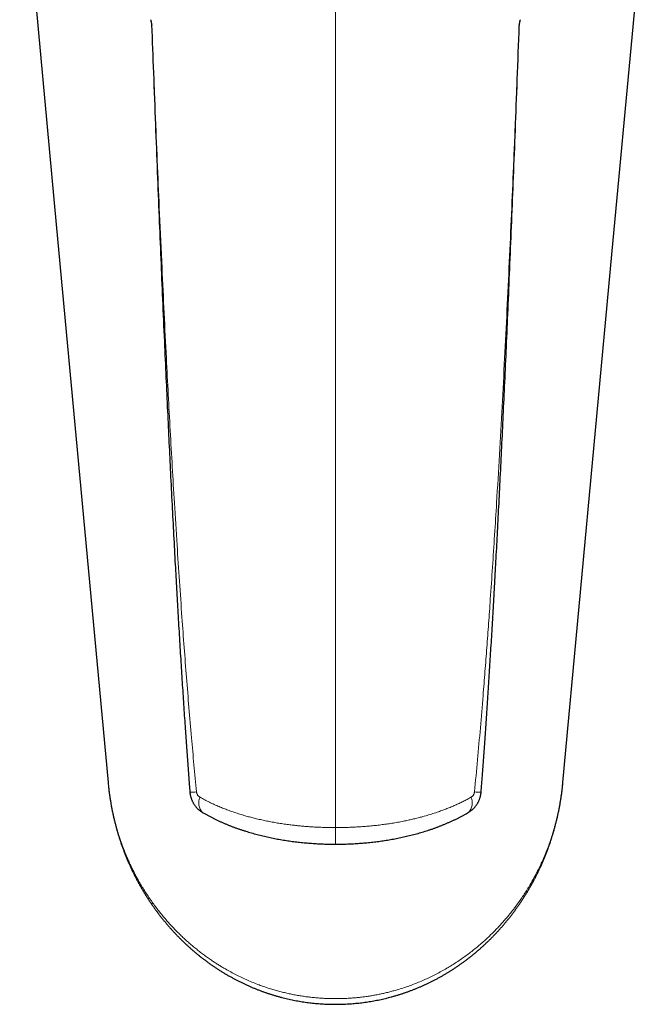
# Model space of a CAD drawing. Header units: millimetres. Extents: x 8 to 869, y 12 to 834.
# Tile 1 of 217: x 409 to 459, y 247 to 325. Entities that reach past the tile are written whole.
import ezdxf

# ---------------------------------------------------------------- set-up
doc = ezdxf.new("R2010")
doc.units = ezdxf.units.MM

msp = doc.modelspace()

# ---------------------------------------------------------------- linework, layer by layer
at = {"color": 252, "linetype": 'Continuous', "lineweight": 0}
msp.add_line((434.291, 261.119), (434.291, 349.975), dxfattribs=at)
at = {"color": 7, "linetype": 'Continuous', "lineweight": 30}
for p, q in [((416.423, 264.669), (416.435, 264.544)), ((416.435, 264.542), (416.448, 264.413))]:
    msp.add_line(p, q, dxfattribs=at)
at = {"color": 7, "linetype": 'Continuous', "lineweight": 30, "flags": 128}
for points in [[(409.477, 339.463), (412.355, 308.475), (416.422, 264.668)], [(452.16, 264.668), (456.01, 306.128), (457.696, 324.294), (458.459, 332.506), (459.105, 339.467)]]:
    msp.add_lwpolyline(points, dxfattribs=at)
at = {"color": 252, "linetype": 'Continuous', "lineweight": 0}
for centre, radius, start, end in [((422.948, 268.266), 4.363, 268.71262, 275.53132), ((445.634, 268.266), 4.363, 264.46914, 271.28657), ((424.551, 263.033), 1.01, 152.66191, 226.15504), ((444.031, 263.033), 1.01, 313.84069, 27.33881)]:
    msp.add_arc(centre, radius, start, end, dxfattribs=at)
at = {"color": 7, "linetype": 'Continuous', "lineweight": 30}
for points, knots in [([(419.757, 324.559), (419.76, 324.549), (419.767, 324.531), (419.779, 324.491), (419.791, 324.441), (419.804, 324.385), (419.817, 324.325), (419.83, 324.262), (419.843, 324.194), (419.852, 324.144), (419.857, 324.118), (419.857, 324.116)], [0, 0, 0, 0, 0.1299812, 0.2599753, 0.3934585, 0.5269588, 0.6423535, 0.757759, 0.8744848, 0.9912215, 1, 1, 1, 1]), ([(419.835, 324.231), (419.837, 324.224), (419.84, 324.207), (419.842, 324.185), (419.843, 324.168), (419.843, 324.163)], [0, 0, 0, 0, 0.326435, 0.782216, 1, 1, 1, 1]), ([(419.843, 324.163), (419.891, 322.9), (419.989, 320.286), (420.138, 316.426), (420.286, 312.662), (420.427, 309.146), (420.564, 305.825), (420.702, 302.557), (420.837, 299.452), (420.968, 296.522), (421.089, 293.877), (421.206, 291.385), (421.325, 288.934), (421.447, 286.514), (421.571, 284.117), (421.689, 281.904), (421.802, 279.867), (421.912, 277.937), (422.024, 276.031), (422.139, 274.142), (422.254, 272.329), (422.369, 270.582), (422.48, 268.942), (422.588, 267.413), (422.694, 265.947), (422.781, 264.786), (422.835, 264.096), (422.85, 263.904)], [0, 0, 0, 0, 0.062837, 0.13007, 0.192079, 0.250116, 0.305009, 0.35733, 0.412749, 0.459556, 0.503156, 0.544355, 0.583597, 0.625167, 0.664863, 0.702935, 0.73536, 0.766277, 0.799027, 0.830328, 0.860372, 0.889342, 0.917381, 0.942094, 0.965568, 0.990446, 1, 1, 1, 1]), ([(445.733, 263.904), (445.766, 264.333), (445.835, 265.228), (445.937, 266.609), (446.041, 268.07), (446.147, 269.606), (446.255, 271.208), (446.362, 272.869), (446.47, 274.577), (446.577, 276.342), (446.684, 278.169), (446.792, 280.07), (446.901, 282.057), (447.013, 284.147), (447.127, 286.342), (447.242, 288.636), (447.358, 291.023), (447.476, 293.517), (447.597, 296.139), (447.722, 298.92), (447.851, 301.887), (447.985, 305.033), (448.122, 308.345), (448.263, 311.821), (448.408, 315.501), (448.56, 319.437), (448.671, 322.352), (448.731, 323.964), (448.739, 324.163)], [0, 0, 0, 0, 0.02141, 0.044621, 0.068839, 0.094258, 0.121151, 0.148681, 0.177021, 0.206271, 0.236558, 0.268041, 0.300929, 0.335501, 0.372134, 0.410175, 0.4497, 0.490964, 0.534308, 0.580203, 0.629399, 0.681964, 0.736748, 0.794218, 0.854959, 0.919816, 0.990093, 1, 1, 1, 1]), ([(448.725, 324.116), (448.726, 324.118), (448.731, 324.147), (448.741, 324.202), (448.755, 324.276), (448.769, 324.345), (448.782, 324.405), (448.794, 324.456), (448.805, 324.498), (448.816, 324.534), (448.822, 324.55), (448.826, 324.559)], [0, 0, 0, 0, 0.008778, 0.137624, 0.266454, 0.397024, 0.527577, 0.644467, 0.761346, 0.880678, 1, 1, 1, 1]), ([(448.739, 324.163), (448.74, 324.173), (448.741, 324.193), (448.743, 324.215), (448.746, 324.227), (448.747, 324.231)], [0, 0, 0, 0, 0.398614, 0.847873, 1, 1, 1, 1]), ([(416.453, 264.36), (416.454, 264.352), (416.464, 264.255), (416.486, 264.071), (416.52, 263.802), (416.559, 263.526), (416.602, 263.245), (416.65, 262.965), (416.701, 262.687), (416.756, 262.41), (416.814, 262.134), (416.876, 261.86), (416.942, 261.587), (417.011, 261.315), (417.084, 261.045), (417.161, 260.776), (417.241, 260.507), (417.326, 260.24), (417.413, 259.975), (417.504, 259.711), (417.599, 259.449), (417.697, 259.189), (417.798, 258.932), (417.903, 258.675), (418.011, 258.421), (418.122, 258.169), (418.236, 257.919), (418.354, 257.671), (418.474, 257.426), (418.598, 257.182), (418.725, 256.941), (418.855, 256.701), (418.989, 256.464), (419.125, 256.23), (419.264, 255.997), (419.406, 255.767), (419.552, 255.539), (419.7, 255.313), (419.851, 255.091), (420.004, 254.871), (420.16, 254.653), (420.319, 254.439), (420.48, 254.226), (420.644, 254.017), (420.811, 253.81), (420.98, 253.607), (421.151, 253.406), (421.324, 253.208), (421.5, 253.013), (421.679, 252.821), (421.859, 252.632), (422.042, 252.446), (422.226, 252.263), (422.411, 252.084), (422.599, 251.908), (422.789, 251.735), (422.981, 251.564), (423.175, 251.397), (423.371, 251.233), (423.568, 251.072), (423.767, 250.915), (423.968, 250.76), (424.17, 250.609), (424.374, 250.461), (424.579, 250.316), (424.786, 250.175), (424.995, 250.037), (425.205, 249.902), (425.416, 249.77), (425.629, 249.641), (425.843, 249.516), (426.057, 249.395), (426.272, 249.277), (426.488, 249.162), (426.705, 249.051), (426.923, 248.944), (427.143, 248.839), (427.363, 248.738), (427.584, 248.64), (427.806, 248.545), (428.028, 248.454), (428.252, 248.366), (428.476, 248.281), (428.702, 248.2), (428.928, 248.122), (429.154, 248.048), (429.381, 247.977), (429.608, 247.909), (429.837, 247.844), (430.067, 247.782), (430.297, 247.724), (430.528, 247.669), (430.759, 247.618), (430.99, 247.57), (431.22, 247.525), (431.451, 247.484), (431.682, 247.446), (431.914, 247.411), (432.146, 247.379), (432.38, 247.351), (432.613, 247.326), (432.847, 247.304), (433.081, 247.286), (433.316, 247.271), (433.551, 247.259), (433.786, 247.25), (434.022, 247.245), (434.258, 247.242), (434.493, 247.244), (434.728, 247.248), (434.963, 247.256), (435.198, 247.267), (435.433, 247.281), (435.667, 247.299), (435.901, 247.319), (436.135, 247.344), (436.368, 247.371), (436.6, 247.401), (436.832, 247.435), (437.063, 247.472), (437.294, 247.513), (437.525, 247.556), (437.755, 247.603), (437.985, 247.653), (438.214, 247.707), (438.443, 247.764), (438.671, 247.824), (438.899, 247.887), (439.126, 247.954), (439.352, 248.023), (439.577, 248.096), (439.802, 248.172), (440.025, 248.252), (440.248, 248.335), (440.47, 248.42), (440.691, 248.51), (440.911, 248.602), (441.13, 248.698), (441.349, 248.797), (441.566, 248.899), (441.784, 249.005), (442, 249.114), (442.215, 249.226), (442.428, 249.341), (442.641, 249.46), (442.853, 249.582), (443.064, 249.708), (443.274, 249.837), (443.483, 249.969), (443.689, 250.104), (443.894, 250.242), (444.098, 250.383), (444.3, 250.527), (444.501, 250.675), (444.7, 250.826), (444.898, 250.979), (445.094, 251.136), (445.288, 251.297), (445.48, 251.46), (445.672, 251.626), (445.861, 251.796), (446.049, 251.969), (446.235, 252.146), (446.419, 252.325), (446.601, 252.507), (446.781, 252.692), (446.959, 252.88), (447.134, 253.071), (447.308, 253.264), (447.479, 253.461), (447.648, 253.661), (447.814, 253.863), (447.978, 254.068), (448.14, 254.276), (448.299, 254.487), (448.456, 254.701), (448.611, 254.917), (448.762, 255.135), (448.911, 255.356), (449.056, 255.579), (449.2, 255.805), (449.341, 256.034), (449.479, 256.266), (449.614, 256.499), (449.746, 256.735), (449.874, 256.972), (450, 257.212), (450.122, 257.453), (450.241, 257.697), (450.357, 257.943), (450.471, 258.191), (450.58, 258.441), (450.687, 258.693), (450.791, 258.948), (450.891, 259.205), (450.989, 259.464), (451.083, 259.725), (451.173, 259.987), (451.26, 260.25), (451.343, 260.515), (451.423, 260.783), (451.499, 261.051), (451.572, 261.321), (451.641, 261.591), (451.706, 261.862), (451.768, 262.135), (451.826, 262.409), (451.881, 262.685), (451.932, 262.962), (451.979, 263.24), (452.022, 263.519), (452.062, 263.799), (452.098, 264.081), (452.127, 264.334), (452.143, 264.494), (452.149, 264.559)], [0, 0, 0, 0, 0.000512, 0.005786, 0.011059, 0.016734, 0.022388, 0.028021, 0.033635, 0.039232, 0.044813, 0.050379, 0.055932, 0.061473, 0.067003, 0.072523, 0.078036, 0.083542, 0.089042, 0.094539, 0.099977, 0.105407, 0.110826, 0.116231, 0.121617, 0.126982, 0.132321, 0.137631, 0.142932, 0.148223, 0.153491, 0.158738, 0.163966, 0.169175, 0.174368, 0.179546, 0.18471, 0.189851, 0.194966, 0.200054, 0.20512, 0.210164, 0.215189, 0.220196, 0.225189, 0.230133, 0.235059, 0.23997, 0.244862, 0.249732, 0.254576, 0.259391, 0.264174, 0.268921, 0.273631, 0.278352, 0.283043, 0.287706, 0.292344, 0.296958, 0.30155, 0.306123, 0.310677, 0.315217, 0.319701, 0.32418, 0.328646, 0.333096, 0.337527, 0.341935, 0.346317, 0.350668, 0.354988, 0.359271, 0.363535, 0.367802, 0.372046, 0.376269, 0.380472, 0.384657, 0.388827, 0.392982, 0.397125, 0.401258, 0.405384, 0.409455, 0.413526, 0.417598, 0.421668, 0.425732, 0.429786, 0.433828, 0.437854, 0.441861, 0.445847, 0.449808, 0.453764, 0.457746, 0.461722, 0.465693, 0.46966, 0.473626, 0.477591, 0.481556, 0.485525, 0.489497, 0.493474, 0.497453, 0.501416, 0.505381, 0.509346, 0.513313, 0.51728, 0.521247, 0.525213, 0.529179, 0.533143, 0.537106, 0.541068, 0.545034, 0.549013, 0.552999, 0.556992, 0.560992, 0.565002, 0.56902, 0.573048, 0.577086, 0.581135, 0.585193, 0.58925, 0.59333, 0.597418, 0.601516, 0.605626, 0.60975, 0.61389, 0.618048, 0.622225, 0.626424, 0.630648, 0.634896, 0.639142, 0.643416, 0.647716, 0.652041, 0.656388, 0.660756, 0.665143, 0.669547, 0.673965, 0.678375, 0.682848, 0.687335, 0.691841, 0.696365, 0.70091, 0.705479, 0.710074, 0.714696, 0.719348, 0.724034, 0.728745, 0.733473, 0.738222, 0.742992, 0.747785, 0.752602, 0.757446, 0.762318, 0.767219, 0.772125, 0.777051, 0.78201, 0.786997, 0.792009, 0.797041, 0.802091, 0.807152, 0.812222, 0.817326, 0.822483, 0.82765, 0.832828, 0.838019, 0.843224, 0.848444, 0.853681, 0.858936, 0.864211, 0.869507, 0.874826, 0.880168, 0.885537, 0.890932, 0.896356, 0.901817, 0.907228, 0.912673, 0.918145, 0.923638, 0.929145, 0.934659, 0.940172, 0.945665, 0.951216, 0.956777, 0.962348, 0.967932, 0.973529, 0.979141, 0.98477, 0.990417, 0.996073, 1, 1, 1, 1]), ([(452.15, 264.561), (452.151, 264.571), (452.155, 264.607), (452.158, 264.642), (452.16, 264.669)], [0, 0, 0, 0, 0.270866, 1, 1, 1, 1]), ([(422.851, 263.904), (422.852, 263.896), (422.854, 263.858), (422.862, 263.792), (422.876, 263.706), (422.893, 263.62), (422.914, 263.535), (422.938, 263.45), (422.967, 263.366), (422.999, 263.283), (423.034, 263.201), (423.074, 263.121), (423.117, 263.042), (423.162, 262.966), (423.21, 262.895), (423.259, 262.827), (423.312, 262.76), (423.37, 262.694), (423.43, 262.63), (423.493, 262.569), (423.558, 262.511), (423.626, 262.456), (423.696, 262.404), (423.768, 262.355), (423.819, 262.323), (423.846, 262.308), (423.847, 262.307)], [0, 0, 0, 0, 0.013136, 0.057204, 0.101471, 0.145946, 0.190633, 0.235533, 0.280639, 0.32594, 0.371406, 0.417003, 0.462688, 0.508415, 0.552215, 0.593245, 0.63816, 0.683041, 0.727906, 0.772769, 0.817647, 0.86255, 0.907493, 0.952486, 0.997537, 1, 1, 1, 1]), ([(444.738, 262.309), (444.748, 262.315), (444.784, 262.335), (444.844, 262.374), (444.916, 262.425), (444.986, 262.479), (445.054, 262.537), (445.119, 262.597), (445.181, 262.66), (445.24, 262.725), (445.297, 262.794), (445.348, 262.861), (445.397, 262.931), (445.442, 263.002), (445.485, 263.078), (445.525, 263.154), (445.562, 263.233), (445.596, 263.313), (445.626, 263.396), (445.653, 263.48), (445.676, 263.565), (445.696, 263.652), (445.712, 263.74), (445.724, 263.824), (445.729, 263.879), (445.731, 263.904)], [0, 0, 0, 0, 0.018309, 0.063984, 0.109631, 0.155244, 0.200817, 0.246346, 0.291832, 0.337277, 0.382684, 0.428059, 0.46817, 0.513363, 0.557125, 0.601189, 0.645516, 0.690088, 0.734881, 0.779866, 0.825013, 0.870292, 0.915678, 0.961145, 1, 1, 1, 1]), ([(423.851, 262.305), (423.869, 262.294), (423.95, 262.246), (424.098, 262.164), (424.293, 262.056), (424.492, 261.952), (424.692, 261.85), (424.895, 261.751), (425.099, 261.654), (425.306, 261.56), (425.515, 261.469), (425.725, 261.38), (425.936, 261.295), (426.148, 261.212), (426.363, 261.131), (426.579, 261.053), (426.796, 260.978), (427.015, 260.905), (427.236, 260.834), (427.459, 260.766), (427.682, 260.701), (427.906, 260.638), (428.132, 260.577), (428.359, 260.519), (428.587, 260.463), (428.816, 260.41), (429.045, 260.359), (429.275, 260.311), (429.505, 260.265), (429.736, 260.221), (429.967, 260.18), (430.198, 260.141), (430.429, 260.105), (430.661, 260.07), (430.893, 260.038), (431.125, 260.009), (431.357, 259.981), (431.59, 259.956), (431.823, 259.933), (432.057, 259.912), (432.291, 259.893), (432.525, 259.876), (432.759, 259.861), (432.994, 259.849), (433.229, 259.838), (433.464, 259.83), (433.699, 259.824), (433.935, 259.819), (434.132, 259.817), (434.251, 259.817), (434.291, 259.817)], [0, 0, 0, 0, 0.006183, 0.028652, 0.051084, 0.073484, 0.095855, 0.118204, 0.140534, 0.162851, 0.185143, 0.207302, 0.229356, 0.251363, 0.273328, 0.295255, 0.317149, 0.339016, 0.36086, 0.382687, 0.404507, 0.426033, 0.447699, 0.469318, 0.490878, 0.512372, 0.533792, 0.555129, 0.576377, 0.597528, 0.618578, 0.639496, 0.660448, 0.681273, 0.702036, 0.722742, 0.7434, 0.764017, 0.7846, 0.805159, 0.825699, 0.846229, 0.866769, 0.887185, 0.907643, 0.928111, 0.948597, 0.969112, 0.989449, 1, 1, 1, 1]), ([(434.291, 259.818), (434.309, 259.818), (434.402, 259.817), (434.566, 259.819), (434.788, 259.822), (435.013, 259.827), (435.244, 259.834), (435.478, 259.844), (435.712, 259.855), (435.946, 259.869), (436.18, 259.884), (436.414, 259.902), (436.647, 259.922), (436.88, 259.944), (437.112, 259.968), (437.344, 259.995), (437.576, 260.023), (437.807, 260.054), (438.038, 260.087), (438.268, 260.122), (438.499, 260.16), (438.729, 260.2), (438.959, 260.242), (439.189, 260.287), (439.418, 260.333), (439.646, 260.383), (439.872, 260.434), (440.099, 260.488), (440.325, 260.545), (440.55, 260.603), (440.773, 260.665), (440.995, 260.728), (441.217, 260.794), (441.438, 260.863), (441.657, 260.934), (441.875, 261.008), (442.092, 261.085), (442.307, 261.164), (442.52, 261.245), (442.733, 261.329), (442.943, 261.416), (443.152, 261.506), (443.359, 261.598), (443.564, 261.692), (443.768, 261.79), (443.968, 261.89), (444.167, 261.992), (444.363, 262.097), (444.551, 262.201), (444.673, 262.271), (444.731, 262.304)], [0, 0, 0, 0, 0.004602, 0.024188, 0.042962, 0.062373, 0.0828, 0.103222, 0.123642, 0.14406, 0.16455, 0.185043, 0.205547, 0.226067, 0.246612, 0.267189, 0.287807, 0.308471, 0.329191, 0.349973, 0.370825, 0.391755, 0.412769, 0.433888, 0.455204, 0.476291, 0.497517, 0.518861, 0.540301, 0.561815, 0.583374, 0.60471, 0.626438, 0.648191, 0.669977, 0.6918, 0.713668, 0.735586, 0.757567, 0.779653, 0.801766, 0.823909, 0.846088, 0.868306, 0.890571, 0.912971, 0.935073, 0.95735, 0.979767, 1, 1, 1, 1])]:
    msp.add_open_spline(points, degree=3, knots=knots, dxfattribs=at)
at = {"color": 252, "linetype": 'Continuous', "lineweight": 0}
for points, knots in [([(419.857, 324.116), (419.853, 324.126), (419.845, 324.145), (419.844, 324.158), (419.843, 324.165)], [0, 0, 0, 0, 0.512489, 1, 1, 1, 1]), ([(419.857, 324.116), (419.905, 322.884), (420.002, 320.418), (420.152, 316.721), (420.307, 313.023), (420.475, 309.139), (420.648, 305.304), (420.827, 301.518), (420.991, 298.207), (421.151, 295.132), (421.304, 292.294), (421.465, 289.456), (421.642, 286.46), (421.829, 283.464), (422.028, 280.467), (422.215, 277.787), (422.4, 275.265), (422.583, 272.901), (422.774, 270.537), (422.969, 268.253), (423.166, 266.048), (423.301, 264.632), (423.369, 263.923)], [0, 0, 0, 0, 0.061369, 0.122737, 0.184106, 0.245475, 0.31617, 0.375083, 0.433996, 0.481128, 0.52826, 0.575393, 0.622527, 0.677566, 0.724742, 0.771919, 0.811237, 0.850554, 0.889879, 0.929203, 0.964602, 1, 1, 1, 1]), ([(445.213, 263.923), (445.293, 264.763), (445.453, 266.441), (445.675, 268.96), (445.868, 271.27), (446.036, 273.37), (446.181, 275.261), (446.321, 277.152), (446.47, 279.255), (446.628, 281.568), (446.792, 284.093), (446.975, 287.038), (447.173, 290.402), (447.382, 294.185), (447.579, 297.97), (447.766, 301.754), (447.945, 305.54), (448.114, 309.296), (448.276, 313.023), (448.43, 316.721), (448.58, 320.418), (448.677, 322.884), (448.725, 324.116)], [0, 0, 0, 0, 0.041932, 0.083864, 0.125797, 0.15725, 0.188703, 0.220147, 0.251591, 0.293552, 0.335513, 0.377473, 0.440313, 0.503152, 0.565992, 0.628836, 0.69168, 0.754525, 0.815893, 0.877262, 0.938631, 1, 1, 1, 1]), ([(448.739, 324.165), (448.738, 324.158), (448.737, 324.145), (448.729, 324.126), (448.725, 324.116)], [0, 0, 0, 0, 0.485445, 1, 1, 1, 1]), ([(416.435, 264.544), (416.44, 264.487), (416.46, 264.277), (416.505, 263.915), (416.57, 263.458), (416.646, 263.002), (416.73, 262.564), (416.82, 262.145), (416.915, 261.743), (417.019, 261.343), (417.129, 260.954), (417.245, 260.575), (417.366, 260.207), (417.494, 259.84), (417.633, 259.468), (417.783, 259.089), (417.945, 258.705), (418.116, 258.323), (418.297, 257.943), (418.486, 257.565), (418.685, 257.19), (418.893, 256.819), (419.111, 256.45), (419.338, 256.084), (419.574, 255.721), (419.821, 255.362), (420.076, 255.007), (420.342, 254.656), (420.617, 254.31), (420.902, 253.968), (421.18, 253.651), (421.448, 253.358), (421.705, 253.088), (421.969, 252.822), (422.239, 252.56), (422.516, 252.302), (422.8, 252.049), (423.089, 251.801), (423.385, 251.559), (423.687, 251.322), (423.996, 251.09), (424.312, 250.863), (424.607, 250.661), (424.879, 250.481), (425.128, 250.323), (425.381, 250.169), (425.689, 249.987), (426.057, 249.781), (426.486, 249.555), (426.925, 249.34), (427.373, 249.136), (427.83, 248.943), (428.256, 248.777), (428.649, 248.636), (429.007, 248.516), (429.369, 248.404), (429.734, 248.299), (430.102, 248.202), (430.472, 248.113), (430.843, 248.033), (431.217, 247.961), (431.592, 247.897), (431.971, 247.841), (432.352, 247.793), (432.735, 247.754), (433.12, 247.724), (433.508, 247.702), (433.898, 247.688), (434.16, 247.687), (434.291, 247.686)], [0, 0, 0, 0, 0.0070183, 0.0257202, 0.0444222, 0.0631525, 0.0818828, 0.0985292, 0.1151757, 0.1318434, 0.1485111, 0.1640283, 0.1795456, 0.1950811, 0.2106167, 0.227189, 0.2437612, 0.2603574, 0.2769536, 0.2936134, 0.3102733, 0.3269596, 0.3436459, 0.3604153, 0.3771848, 0.3939839, 0.410783, 0.4276533, 0.4445235, 0.4614276, 0.4783316, 0.4923181, 0.5063058, 0.5202922, 0.5343288, 0.5483668, 0.5624033, 0.5764082, 0.5904147, 0.6044195, 0.6184846, 0.6325515, 0.6466165, 0.6571687, 0.6677209, 0.6782863, 0.6888517, 0.7059656, 0.7230833, 0.740197, 0.7574599, 0.7747272, 0.7919898, 0.8049713, 0.8179527, 0.8309676, 0.8439824, 0.8569689, 0.8699642, 0.8828492, 0.8957342, 0.9086552, 0.9215763, 0.9345541, 0.9475319, 0.9605477, 0.9735634, 0.9867767, 1, 1, 1, 1]), ([(434.291, 247.686), (434.411, 247.686), (434.651, 247.688), (435.01, 247.699), (435.37, 247.718), (435.726, 247.744), (436.08, 247.777), (436.432, 247.818), (436.782, 247.865), (437.128, 247.919), (437.47, 247.98), (437.807, 248.047), (438.143, 248.121), (438.476, 248.201), (438.806, 248.287), (439.177, 248.393), (439.59, 248.52), (440.042, 248.674), (440.488, 248.839), (440.929, 249.016), (441.364, 249.205), (441.791, 249.405), (442.212, 249.615), (442.626, 249.836), (443.032, 250.067), (443.428, 250.305), (443.812, 250.551), (444.186, 250.804), (444.552, 251.064), (444.907, 251.331), (445.252, 251.603), (445.586, 251.88), (445.913, 252.163), (446.228, 252.451), (446.532, 252.741), (446.826, 253.034), (447.112, 253.333), (447.389, 253.635), (447.657, 253.941), (447.927, 254.263), (448.199, 254.603), (448.472, 254.962), (448.736, 255.326), (448.991, 255.695), (449.235, 256.069), (449.471, 256.449), (449.698, 256.833), (449.915, 257.223), (450.122, 257.616), (450.32, 258.014), (450.509, 258.416), (450.688, 258.823), (450.858, 259.232), (451.017, 259.645), (451.167, 260.062), (451.321, 260.52), (451.474, 261.021), (451.607, 261.509), (451.715, 261.943), (451.801, 262.321), (451.879, 262.699), (451.949, 263.078), (452.012, 263.457), (452.066, 263.836), (452.113, 264.204), (452.138, 264.446), (452.15, 264.561)], [0, 0, 0, 0, 0.012089, 0.024177, 0.036296, 0.048415, 0.060323, 0.07223, 0.084167, 0.096104, 0.107772, 0.119441, 0.131136, 0.142831, 0.154418, 0.166012, 0.18242, 0.198829, 0.215303, 0.231778, 0.248272, 0.264766, 0.281319, 0.297873, 0.314448, 0.331037, 0.347246, 0.363455, 0.37971, 0.395965, 0.411861, 0.427757, 0.44369, 0.459623, 0.475091, 0.49056, 0.506058, 0.521556, 0.536857, 0.552164, 0.569374, 0.586592, 0.603877, 0.621162, 0.638481, 0.655799, 0.673238, 0.690678, 0.708148, 0.725618, 0.74321, 0.760802, 0.778423, 0.796045, 0.813729, 0.831421, 0.854088, 0.876769, 0.89246, 0.908156, 0.923723, 0.939289, 0.954872, 0.970455, 0.985819, 1, 1, 1, 1]), ([(423.369, 263.923), (423.369, 263.917), (423.372, 263.888), (423.383, 263.835), (423.402, 263.783), (423.426, 263.728), (423.458, 263.673), (423.501, 263.619), (423.541, 263.578), (423.577, 263.548), (423.614, 263.52), (423.64, 263.505), (423.654, 263.497)], [0, 0, 0, 0, 0.031124, 0.153001, 0.27868, 0.325364, 0.473555, 0.625857, 0.717941, 0.810643, 0.905067, 1, 1, 1, 1]), ([(444.929, 263.497), (444.946, 263.507), (444.98, 263.528), (445.029, 263.567), (445.078, 263.615), (445.124, 263.674), (445.163, 263.74), (445.191, 263.809), (445.205, 263.864), (445.211, 263.902), (445.213, 263.918), (445.213, 263.923)], [0, 0, 0, 0, 0.12514, 0.250548, 0.375553, 0.525678, 0.675633, 0.797702, 0.919675, 0.969488, 1, 1, 1, 1]), ([(423.654, 263.497), (423.773, 263.431), (424.013, 263.299), (424.384, 263.112), (424.765, 262.933), (425.136, 262.77), (425.498, 262.622), (425.864, 262.482), (426.254, 262.343), (426.669, 262.206), (427.068, 262.084), (427.451, 261.975), (427.815, 261.879), (428.197, 261.786), (428.596, 261.696), (429.012, 261.61), (429.43, 261.532), (429.85, 261.461), (430.27, 261.397), (430.673, 261.343), (431.058, 261.297), (431.424, 261.258), (431.794, 261.224), (432.167, 261.194), (432.544, 261.17), (432.947, 261.148), (433.377, 261.132), (433.834, 261.122), (434.139, 261.119), (434.291, 261.119), (434.291, 261.119)], [0, 0, 0, 0, 0.041729, 0.08353, 0.125331, 0.167207, 0.20324, 0.239274, 0.280459, 0.321654, 0.362839, 0.397385, 0.431937, 0.466482, 0.504483, 0.542491, 0.580491, 0.617716, 0.654949, 0.692174, 0.723856, 0.755544, 0.787227, 0.819429, 0.851637, 0.883839, 0.922555, 0.96128, 0.999995, 1, 1, 1, 1]), ([(434.291, 261.119), (434.291, 261.119), (434.444, 261.119), (434.75, 261.122), (435.203, 261.132), (435.65, 261.149), (436.09, 261.172), (436.528, 261.202), (436.968, 261.239), (437.409, 261.283), (437.85, 261.335), (438.288, 261.393), (438.731, 261.46), (439.18, 261.536), (439.602, 261.616), (439.989, 261.697), (440.343, 261.776), (440.693, 261.861), (441.078, 261.96), (441.497, 262.078), (441.946, 262.216), (442.353, 262.352), (442.72, 262.483), (443.048, 262.608), (443.37, 262.739), (443.69, 262.877), (444.007, 263.021), (444.321, 263.174), (444.629, 263.332), (444.829, 263.442), (444.929, 263.497)], [0, 0, 0, 0, 0.0000051, 0.0388764, 0.0777478, 0.1152324, 0.1527345, 0.1902366, 0.2277213, 0.266118, 0.3045329, 0.3429482, 0.3813454, 0.4222457, 0.463146, 0.4957956, 0.5284554, 0.5611155, 0.5937655, 0.6376548, 0.681556, 0.7254457, 0.7592072, 0.792979, 0.8267509, 0.8605128, 0.8953791, 0.930256, 0.9651333, 1, 1, 1, 1]), ([(434.291, 261.119), (434.291, 261.063), (434.291, 260.949), (434.291, 260.784), (434.291, 260.626), (434.291, 260.478), (434.291, 260.34), (434.291, 260.215), (434.291, 260.105), (434.291, 260.011), (434.291, 259.934), (434.291, 259.876), (434.291, 259.837), (434.291, 259.818), (434.291, 259.819), (434.291, 259.82)], [0, 0, 0, 0, 0.079988, 0.159977, 0.239965, 0.319954, 0.399942, 0.479931, 0.559919, 0.639908, 0.719896, 0.799885, 0.879873, 0.959862, 1, 1, 1, 1])]:
    msp.add_open_spline(points, degree=3, knots=knots, dxfattribs=at)

doc.saveas('drawing.dxf')
